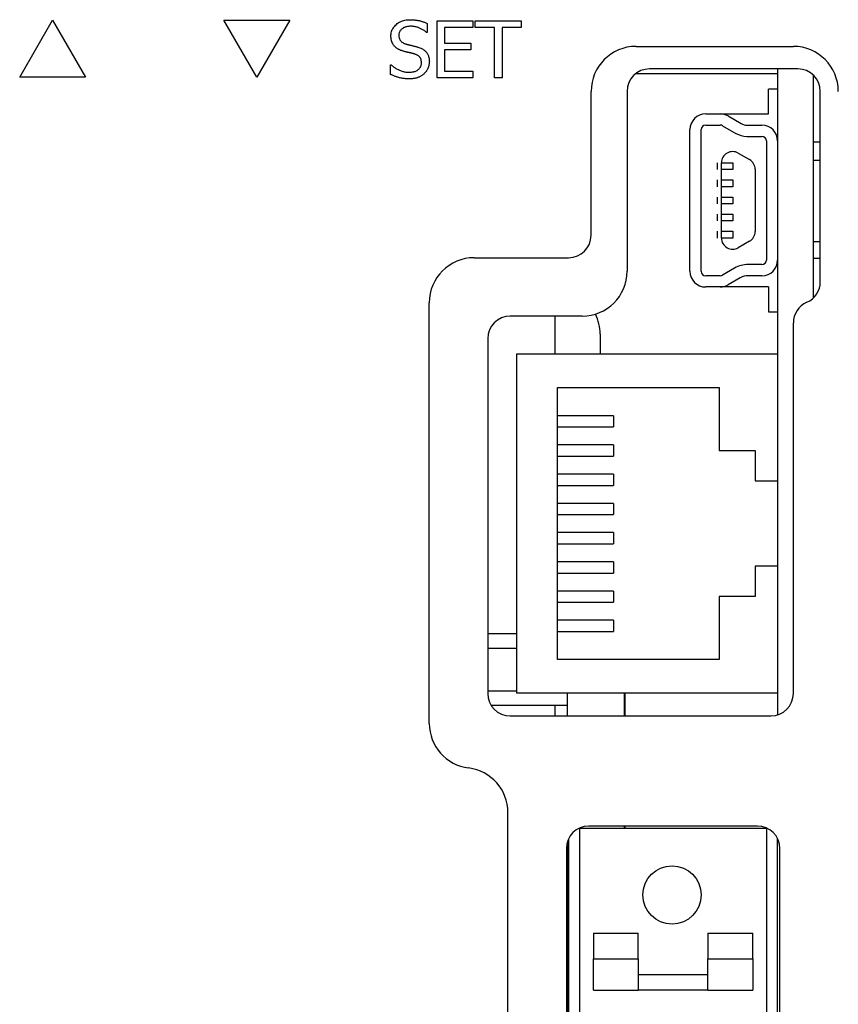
# Model space of a CAD drawing. Extents: x 12050 to 12411, y -1362 to -1020.
# Tile 15 of 36: x 12129 to 12166, y -1148 to -1104. Entities that reach past the tile are written whole.
import ezdxf

# ---------------------------------------------------------------- set-up
doc = ezdxf.new("R2010")
doc.units = 0
doc.layers.add('2', color=2, linetype='CONTINUOUS')

msp = doc.modelspace()

# ---------------------------------------------------------------- linework, layer by layer
at = {"layer": '2', "color": 7}
for p, q in [((12129.493, -1106.746), (12130.959, -1104.206)), ((12130.959, -1104.206), (12132.426, -1106.746)), ((12140.047, -1106.746), (12138.58, -1104.206)), ((12138.58, -1104.206), (12141.513, -1104.206)), ((12141.513, -1104.206), (12140.047, -1106.746)), ((12147.623, -1104.356), (12147.623, -1104.76)), ((12148.065, -1104.237), (12149.654, -1104.237)), ((12148.065, -1106.777), (12148.065, -1104.237)), ((12149.654, -1104.537), (12148.403, -1104.537)), ((12148.403, -1104.537), (12148.403, -1105.233)), ((12149.654, -1104.237), (12149.654, -1104.537)), ((12149.766, -1104.537), (12149.766, -1104.237)), ((12149.766, -1104.237), (12151.807, -1104.237)), ((12150.618, -1104.537), (12149.766, -1104.537)), ((12150.618, -1106.777), (12150.618, -1104.537)), ((12151.807, -1104.537), (12150.955, -1104.537)), ((12150.955, -1104.537), (12150.955, -1106.777)), ((12151.807, -1104.237), (12151.807, -1104.537)), ((12147.623, -1104.76), (12147.598, -1104.76)), ((12148.403, -1105.233), (12149.57, -1105.233)), ((12149.57, -1105.233), (12149.57, -1105.534)), ((12156.92, -1105.38), (12163.92, -1105.38)), ((12149.57, -1105.534), (12148.403, -1105.534)), ((12148.403, -1105.534), (12148.403, -1106.476)), ((12145.995, -1106.625), (12145.995, -1106.201)), ((12145.995, -1106.201), (12146.019, -1106.201)), ((12148.403, -1106.476), (12149.654, -1106.476)), ((12149.654, -1106.476), (12149.654, -1106.777)), ((12156.92, -1106.58), (12163.22, -1106.58)), ((12164.12, -1106.38), (12157.52, -1106.38)), ((12163.22, -1106.38), (12163.22, -1109.581)), ((12164.82, -1116.561), (12164.82, -1106.666)), ((12132.426, -1106.746), (12129.493, -1106.746)), ((12149.654, -1106.777), (12148.065, -1106.777)), ((12150.955, -1106.777), (12150.618, -1106.777)), ((12154.92, -1113.78), (12154.92, -1107.38)), ((12156.52, -1107.38), (12156.52, -1115.38)), ((12163.22, -1107.281), (12162.82, -1107.281)), ((12162.82, -1108.381), (12162.82, -1107.281)), ((12165.12, -1115.847), (12165.12, -1107.38)), ((12160.02, -1108.381), (12160.667, -1108.381)), ((12160.667, -1108.381), (12162.82, -1108.381)), ((12161.017, -1108.474), (12161.604, -1108.814)), ((12160.02, -1108.881), (12160.667, -1108.881)), ((12160.767, -1108.907), (12161.354, -1109.247)), ((12161.854, -1108.881), (12162.52, -1108.881)), ((12159.32, -1115.381), (12159.32, -1109.081)), ((12159.82, -1115.381), (12159.82, -1109.081)), ((12161.854, -1109.381), (12162.52, -1109.381)), ((12162.72, -1109.581), (12162.72, -1114.881)), ((12163.22, -1109.581), (12163.22, -1114.881)), ((12164.82, -1109.62), (12165.12, -1109.62)), ((12161.47, -1110.125), (12161.97, -1110.414)), ((12160.531, -1110.558), (12160.531, -1110.858)), ((12160.72, -1110.858), (12160.72, -1110.558)), ((12160.72, -1110.558), (12161.22, -1110.558)), ((12160.72, -1110.558), (12160.72, -1110.558)), ((12161.22, -1110.558), (12161.22, -1110.858)), ((12164.82, -1110.441), (12165.12, -1110.441)), ((12161.22, -1110.858), (12160.72, -1110.858)), ((12160.72, -1111.319), (12160.72, -1110.858)), ((12162.22, -1110.847), (12162.22, -1113.614)), ((12160.531, -1111.319), (12160.531, -1111.619)), ((12160.72, -1111.619), (12160.72, -1111.319)), ((12160.72, -1111.319), (12161.22, -1111.319)), ((12161.22, -1111.319), (12161.22, -1111.619)), ((12161.22, -1111.619), (12160.72, -1111.619)), ((12160.72, -1112.081), (12160.72, -1111.619)), ((12160.531, -1112.081), (12160.531, -1112.381)), ((12160.72, -1112.381), (12160.72, -1112.081)), ((12160.72, -1112.081), (12161.22, -1112.081)), ((12161.22, -1112.381), (12160.72, -1112.381)), ((12160.72, -1112.842), (12160.72, -1112.381)), ((12161.22, -1112.081), (12161.22, -1112.381)), ((12160.531, -1112.842), (12160.531, -1113.142)), ((12160.72, -1113.142), (12160.72, -1112.842)), ((12160.72, -1112.842), (12161.22, -1112.842)), ((12161.22, -1112.842), (12161.22, -1113.142)), ((12161.22, -1113.142), (12160.72, -1113.142)), ((12160.72, -1113.603), (12160.72, -1113.142)), ((12160.531, -1113.603), (12160.531, -1113.903)), ((12160.72, -1113.903), (12160.72, -1113.603)), ((12160.72, -1113.603), (12161.22, -1113.603)), ((12161.22, -1113.603), (12161.22, -1113.903)), ((12161.22, -1113.903), (12160.72, -1113.903)), ((12161.97, -1114.048), (12161.47, -1114.336)), ((12164.82, -1114.062), (12165.12, -1114.062)), ((12149.72, -1114.78), (12153.92, -1114.78)), ((12163.22, -1114.881), (12163.22, -1119.055)), ((12164.82, -1114.799), (12165.12, -1114.799)), ((12161.308, -1115.241), (12160.767, -1115.554)), ((12162.52, -1115.081), (12161.908, -1115.081)), ((12160.667, -1115.581), (12160.02, -1115.581)), ((12161.558, -1115.674), (12161.017, -1115.987)), ((12162.52, -1115.581), (12161.908, -1115.581)), ((12160.667, -1116.081), (12160.02, -1116.081)), ((12162.82, -1116.081), (12160.667, -1116.081)), ((12162.82, -1116.081), (12162.82, -1117.181)), ((12147.72, -1135.492), (12147.72, -1116.78)), ((12162.82, -1117.181), (12163.22, -1117.181)), ((12154.52, -1117.38), (12151.32, -1117.38)), ((12153.32, -1119.055), (12153.32, -1117.38)), ((12163.92, -1134.16), (12163.92, -1117.68)), ((12150.32, -1118.38), (12150.32, -1134.16)), ((12155.32, -1118.18), (12155.32, -1119.055)), ((12151.62, -1119.055), (12163.22, -1119.055)), ((12151.62, -1134.155), (12151.62, -1119.055)), ((12163.22, -1119.055), (12163.22, -1124.705)), ((12153.42, -1120.555), (12160.62, -1120.555)), ((12153.42, -1121.805), (12153.42, -1120.555)), ((12160.62, -1120.555), (12160.62, -1123.355)), ((12155.92, -1121.805), (12153.42, -1121.805)), ((12153.42, -1122.305), (12153.42, -1121.805)), ((12155.92, -1121.805), (12155.92, -1122.305)), ((12153.42, -1122.305), (12155.92, -1122.305)), ((12153.42, -1123.105), (12153.42, -1122.305)), ((12155.92, -1123.105), (12153.42, -1123.105)), ((12153.42, -1123.605), (12153.42, -1123.105)), ((12155.92, -1123.105), (12155.92, -1123.605)), ((12160.62, -1123.355), (12162.22, -1123.355)), ((12162.22, -1123.355), (12162.22, -1124.705)), ((12153.42, -1123.605), (12155.92, -1123.605)), ((12153.42, -1124.405), (12153.42, -1123.605)), ((12155.92, -1124.405), (12153.42, -1124.405)), ((12153.42, -1124.905), (12153.42, -1124.405)), ((12155.92, -1124.405), (12155.92, -1124.905)), ((12153.42, -1124.905), (12155.92, -1124.905)), ((12153.42, -1125.705), (12153.42, -1124.905)), ((12162.22, -1124.705), (12163.22, -1124.705)), ((12163.22, -1124.705), (12163.22, -1128.505)), ((12155.92, -1125.705), (12153.42, -1125.705)), ((12153.42, -1126.205), (12153.42, -1125.705)), ((12155.92, -1125.705), (12155.92, -1126.205)), ((12153.42, -1126.205), (12155.92, -1126.205)), ((12153.42, -1127.005), (12153.42, -1126.205)), ((12155.92, -1127.005), (12153.42, -1127.005)), ((12153.42, -1127.505), (12153.42, -1127.005)), ((12155.92, -1127.005), (12155.92, -1127.505)), ((12153.42, -1127.505), (12155.92, -1127.505)), ((12153.42, -1128.305), (12153.42, -1127.505)), ((12155.92, -1128.305), (12153.42, -1128.305)), ((12153.42, -1128.805), (12153.42, -1128.305)), ((12155.92, -1128.305), (12155.92, -1128.805)), ((12162.22, -1128.505), (12162.22, -1129.855)), ((12163.22, -1128.505), (12162.22, -1128.505)), ((12163.22, -1128.505), (12163.22, -1134.155)), ((12153.42, -1128.805), (12155.92, -1128.805)), ((12153.42, -1129.605), (12153.42, -1128.805)), ((12155.92, -1129.605), (12153.42, -1129.605)), ((12153.42, -1130.105), (12153.42, -1129.605)), ((12155.92, -1129.605), (12155.92, -1130.105)), ((12160.62, -1129.855), (12160.62, -1132.655)), ((12162.22, -1129.855), (12160.62, -1129.855)), ((12153.42, -1130.105), (12155.92, -1130.105)), ((12153.42, -1130.905), (12153.42, -1130.105)), ((12155.92, -1130.905), (12153.42, -1130.905)), ((12153.42, -1131.405), (12153.42, -1130.905)), ((12155.92, -1130.905), (12155.92, -1131.405)), ((12150.32, -1131.5), (12151.62, -1131.5)), ((12153.42, -1131.405), (12155.92, -1131.405)), ((12153.42, -1132.655), (12153.42, -1131.405)), ((12150.32, -1132.14), (12151.62, -1132.14)), ((12160.62, -1132.655), (12153.42, -1132.655)), ((12150.32, -1134.04), (12151.62, -1134.04)), ((12163.22, -1134.155), (12151.62, -1134.155)), ((12153.86, -1134.155), (12153.86, -1135.16)), ((12156.4, -1135.16), (12156.4, -1134.155)), ((12156.42, -1134.155), (12156.42, -1135.16)), ((12163.22, -1134.155), (12163.22, -1135.114)), ((12150.466, -1134.68), (12153.86, -1134.68)), ((12153.32, -1135.16), (12153.32, -1134.68)), ((12156.4, -1134.68), (12156.42, -1134.68)), ((12151.32, -1135.16), (12162.92, -1135.16)), ((12151.22, -1192.11), (12151.22, -1139.46)), ((12154.42, -1192.59), (12154.42, -1140.16)), ((12154.42, -1140.16), (12162.72, -1140.16)), ((12162.32, -1140.06), (12154.82, -1140.06)), ((12156.4, -1140.16), (12156.4, -1140.06)), ((12156.42, -1140.06), (12156.42, -1140.16)), ((12162.72, -1140.16), (12162.72, -1192.59)), ((12153.86, -1140.78), (12153.86, -1173.73)), ((12153.92, -1140.624), (12153.92, -1192.126)), ((12163.22, -1192.126), (12163.22, -1140.624)), ((12153.82, -1141.06), (12153.82, -1191.69)), ((12163.32, -1191.69), (12163.32, -1141.06)), ((12153.82, -1141.66), (12153.86, -1141.66)), ((12153.82, -1142.3), (12153.86, -1142.3)), ((12153.82, -1144.2), (12153.86, -1144.2)), ((12155.02, -1144.821), (12157.02, -1144.821)), ((12155.02, -1144.821), (12155.02, -1145.962)), ((12157.02, -1145.962), (12157.02, -1144.821)), ((12160.12, -1144.821), (12160.12, -1145.962)), ((12160.12, -1144.821), (12162.12, -1144.821)), ((12162.12, -1145.962), (12162.12, -1144.821)), ((12153.82, -1144.84), (12153.86, -1144.84)), ((12155.02, -1145.962), (12157.02, -1145.962)), ((12155.02, -1147.36), (12155.02, -1145.962)), ((12157.02, -1145.962), (12157.02, -1147.36)), ((12160.12, -1147.36), (12160.12, -1145.962)), ((12160.12, -1145.962), (12162.12, -1145.962)), ((12162.12, -1145.962), (12162.12, -1147.36)), ((12153.82, -1146.74), (12153.86, -1146.74)), ((12157.02, -1146.66), (12160.12, -1146.66)), ((12153.82, -1147.38), (12153.86, -1147.38)), ((12155.02, -1147.36), (12157.02, -1147.36)), ((12160.12, -1147.36), (12157.02, -1147.36)), ((12160.12, -1147.36), (12162.12, -1147.36))]:
    msp.add_line(p, q, dxfattribs=at)
at = {"layer": '2', "color": 7, "flags": 128}
for points in [[(12146.013, -1104.918), (12146.015, -1104.867), (12146.02, -1104.818), (12146.028, -1104.77), (12146.04, -1104.723), (12146.055, -1104.678), (12146.073, -1104.634), (12146.095, -1104.592), (12146.12, -1104.551), (12146.149, -1104.511), (12146.18, -1104.473), (12146.216, -1104.436), (12146.254, -1104.401), (12146.295, -1104.367), (12146.338, -1104.337), (12146.383, -1104.309), (12146.429, -1104.284), (12146.478, -1104.263), (12146.528, -1104.244), (12146.58, -1104.228), (12146.634, -1104.215), (12146.689, -1104.205), (12146.747, -1104.197), (12146.806, -1104.193), (12146.867, -1104.192)], [(12146.89, -1104.484), (12146.852, -1104.485), (12146.814, -1104.487), (12146.778, -1104.491), (12146.744, -1104.496), (12146.71, -1104.503), (12146.678, -1104.511), (12146.647, -1104.521), (12146.617, -1104.533), (12146.588, -1104.546), (12146.561, -1104.56), (12146.535, -1104.576), (12146.51, -1104.594), (12146.487, -1104.613), (12146.466, -1104.633), (12146.447, -1104.653), (12146.43, -1104.675), (12146.415, -1104.698), (12146.402, -1104.721), (12146.39, -1104.746), (12146.381, -1104.771), (12146.374, -1104.798), (12146.369, -1104.825), (12146.366, -1104.854), (12146.365, -1104.883)], [(12146.867, -1104.192), (12146.903, -1104.192), (12146.938, -1104.193), (12146.973, -1104.194), (12147.007, -1104.196), (12147.042, -1104.199), (12147.075, -1104.202), (12147.109, -1104.206), (12147.142, -1104.21), (12147.175, -1104.215), (12147.207, -1104.221), (12147.239, -1104.227), (12147.271, -1104.234), (12147.302, -1104.241), (12147.333, -1104.249), (12147.364, -1104.257), (12147.394, -1104.266), (12147.424, -1104.276), (12147.454, -1104.286), (12147.483, -1104.296), (12147.511, -1104.307), (12147.54, -1104.319), (12147.568, -1104.331), (12147.596, -1104.343), (12147.623, -1104.356)], [(12147.598, -1104.76), (12147.577, -1104.741), (12147.556, -1104.723), (12147.533, -1104.706), (12147.51, -1104.689), (12147.485, -1104.672), (12147.46, -1104.656), (12147.433, -1104.64), (12147.406, -1104.624), (12147.378, -1104.609), (12147.349, -1104.594), (12147.318, -1104.58), (12147.287, -1104.566), (12147.256, -1104.553), (12147.224, -1104.541), (12147.192, -1104.53), (12147.159, -1104.52), (12147.126, -1104.512), (12147.093, -1104.504), (12147.06, -1104.498), (12147.027, -1104.493), (12146.993, -1104.489), (12146.959, -1104.486), (12146.925, -1104.484), (12146.89, -1104.484)], [(12146.178, -1105.377), (12146.165, -1105.363), (12146.153, -1105.348), (12146.141, -1105.333), (12146.13, -1105.318), (12146.119, -1105.302), (12146.108, -1105.286), (12146.099, -1105.269), (12146.089, -1105.252), (12146.08, -1105.234), (12146.072, -1105.217), (12146.064, -1105.198), (12146.056, -1105.18), (12146.05, -1105.16), (12146.043, -1105.141), (12146.038, -1105.121), (12146.032, -1105.1), (12146.028, -1105.079), (12146.024, -1105.058), (12146.021, -1105.036), (12146.018, -1105.013), (12146.016, -1104.99), (12146.014, -1104.967), (12146.014, -1104.943), (12146.013, -1104.918)], [(12146.365, -1104.883), (12146.366, -1104.91), (12146.368, -1104.935), (12146.371, -1104.959), (12146.375, -1104.983), (12146.38, -1105.006), (12146.387, -1105.028), (12146.394, -1105.048), (12146.403, -1105.068), (12146.413, -1105.088), (12146.425, -1105.106), (12146.437, -1105.123), (12146.451, -1105.139), (12146.465, -1105.155), (12146.481, -1105.17), (12146.498, -1105.184), (12146.516, -1105.197), (12146.535, -1105.21), (12146.555, -1105.222), (12146.576, -1105.233), (12146.598, -1105.244), (12146.621, -1105.254), (12146.645, -1105.263), (12146.67, -1105.271), (12146.697, -1105.278)], [(12146.598, -1105.602), (12146.576, -1105.596), (12146.555, -1105.589), (12146.534, -1105.583), (12146.513, -1105.576), (12146.493, -1105.569), (12146.473, -1105.562), (12146.454, -1105.555), (12146.435, -1105.547), (12146.416, -1105.539), (12146.398, -1105.531), (12146.38, -1105.523), (12146.362, -1105.514), (12146.345, -1105.505), (12146.328, -1105.496), (12146.312, -1105.486), (12146.295, -1105.476), (12146.28, -1105.465), (12146.264, -1105.454), (12146.249, -1105.442), (12146.234, -1105.43), (12146.22, -1105.417), (12146.205, -1105.404), (12146.191, -1105.391), (12146.178, -1105.377)], [(12146.697, -1105.278), (12146.715, -1105.283), (12146.734, -1105.288), (12146.753, -1105.293), (12146.773, -1105.299), (12146.794, -1105.304), (12146.816, -1105.309), (12146.838, -1105.315), (12146.861, -1105.32), (12146.884, -1105.326), (12146.909, -1105.332), (12146.933, -1105.338), (12146.959, -1105.344), (12146.985, -1105.35), (12147.009, -1105.356), (12147.033, -1105.362), (12147.057, -1105.368), (12147.079, -1105.374), (12147.101, -1105.38), (12147.123, -1105.385), (12147.143, -1105.391), (12147.163, -1105.396), (12147.182, -1105.402), (12147.2, -1105.407), (12147.217, -1105.412)], [(12147.217, -1105.412), (12147.26, -1105.426), (12147.301, -1105.441), (12147.339, -1105.457), (12147.376, -1105.475), (12147.411, -1105.493), (12147.444, -1105.513), (12147.475, -1105.534), (12147.504, -1105.555), (12147.531, -1105.578), (12147.556, -1105.602), (12147.579, -1105.628), (12147.6, -1105.654), (12147.62, -1105.682), (12147.637, -1105.71), (12147.653, -1105.74), (12147.668, -1105.77), (12147.68, -1105.802), (12147.691, -1105.834), (12147.701, -1105.868), (12147.708, -1105.903), (12147.714, -1105.939), (12147.718, -1105.976), (12147.721, -1106.013), (12147.722, -1106.052)], [(12147.057, -1105.717), (12147.037, -1105.711), (12147.018, -1105.706), (12146.999, -1105.701), (12146.981, -1105.696), (12146.962, -1105.691), (12146.944, -1105.686), (12146.927, -1105.682), (12146.909, -1105.677), (12146.892, -1105.673), (12146.875, -1105.669), (12146.858, -1105.665), (12146.842, -1105.661), (12146.825, -1105.657), (12146.808, -1105.653), (12146.79, -1105.649), (12146.771, -1105.645), (12146.752, -1105.64), (12146.732, -1105.635), (12146.711, -1105.63), (12146.69, -1105.625), (12146.668, -1105.619), (12146.645, -1105.614), (12146.622, -1105.608), (12146.598, -1105.602)], [(12147.37, -1106.106), (12147.369, -1106.081), (12147.368, -1106.057), (12147.365, -1106.033), (12147.361, -1106.011), (12147.357, -1105.989), (12147.351, -1105.968), (12147.344, -1105.948), (12147.336, -1105.928), (12147.327, -1105.91), (12147.318, -1105.892), (12147.307, -1105.875), (12147.295, -1105.859), (12147.281, -1105.843), (12147.267, -1105.829), (12147.252, -1105.814), (12147.235, -1105.801), (12147.217, -1105.788), (12147.198, -1105.776), (12147.177, -1105.764), (12147.156, -1105.754), (12147.133, -1105.743), (12147.109, -1105.734), (12147.083, -1105.725), (12147.057, -1105.717)], [(12146.019, -1106.201), (12146.048, -1106.226), (12146.076, -1106.251), (12146.106, -1106.274), (12146.135, -1106.297), (12146.166, -1106.319), (12146.197, -1106.339), (12146.229, -1106.359), (12146.261, -1106.378), (12146.294, -1106.396), (12146.328, -1106.413), (12146.362, -1106.429), (12146.397, -1106.443), (12146.432, -1106.457), (12146.467, -1106.47), (12146.502, -1106.481), (12146.536, -1106.491), (12146.57, -1106.5), (12146.604, -1106.508), (12146.638, -1106.515), (12146.672, -1106.52), (12146.705, -1106.524), (12146.738, -1106.527), (12146.771, -1106.529), (12146.804, -1106.53)], [(12146.804, -1106.53), (12146.849, -1106.529), (12146.893, -1106.527), (12146.935, -1106.523), (12146.975, -1106.517), (12147.013, -1106.51), (12147.049, -1106.501), (12147.084, -1106.49), (12147.116, -1106.478), (12147.147, -1106.464), (12147.175, -1106.449), (12147.202, -1106.432), (12147.227, -1106.414), (12147.249, -1106.394), (12147.27, -1106.373), (12147.289, -1106.351), (12147.306, -1106.328), (12147.321, -1106.304), (12147.334, -1106.279), (12147.345, -1106.252), (12147.354, -1106.225), (12147.361, -1106.197), (12147.366, -1106.168), (12147.369, -1106.137), (12147.37, -1106.106)], [(12147.722, -1106.052), (12147.721, -1106.077), (12147.72, -1106.102), (12147.718, -1106.127), (12147.715, -1106.152), (12147.711, -1106.176), (12147.706, -1106.201), (12147.701, -1106.226), (12147.695, -1106.25), (12147.688, -1106.274), (12147.68, -1106.298), (12147.671, -1106.323), (12147.661, -1106.347), (12147.65, -1106.37), (12147.639, -1106.394), (12147.628, -1106.416), (12147.615, -1106.438), (12147.602, -1106.459), (12147.588, -1106.48), (12147.574, -1106.5), (12147.558, -1106.52), (12147.543, -1106.538), (12147.526, -1106.557), (12147.509, -1106.575), (12147.491, -1106.592)], [(12146.828, -1106.822), (12146.783, -1106.822), (12146.739, -1106.821), (12146.696, -1106.819), (12146.654, -1106.816), (12146.613, -1106.812), (12146.573, -1106.808), (12146.535, -1106.803), (12146.497, -1106.797), (12146.461, -1106.79), (12146.426, -1106.782), (12146.392, -1106.774), (12146.359, -1106.765), (12146.327, -1106.755), (12146.295, -1106.745), (12146.264, -1106.734), (12146.233, -1106.723), (12146.202, -1106.712), (12146.171, -1106.701), (12146.141, -1106.689), (12146.111, -1106.677), (12146.082, -1106.664), (12146.052, -1106.651), (12146.023, -1106.638), (12145.995, -1106.625)], [(12147.491, -1106.592), (12147.471, -1106.61), (12147.45, -1106.627), (12147.428, -1106.644), (12147.407, -1106.66), (12147.384, -1106.675), (12147.361, -1106.69), (12147.338, -1106.704), (12147.315, -1106.717), (12147.29, -1106.729), (12147.266, -1106.741), (12147.241, -1106.752), (12147.215, -1106.762), (12147.189, -1106.772), (12147.162, -1106.781), (12147.133, -1106.789), (12147.104, -1106.796), (12147.073, -1106.802), (12147.041, -1106.807), (12147.009, -1106.812), (12146.975, -1106.816), (12146.94, -1106.818), (12146.904, -1106.821), (12146.867, -1106.822), (12146.828, -1106.822)]]:
    msp.add_lwpolyline(points, dxfattribs=at)
at = {"layer": '2', "color": 7}
msp.add_circle((12158.52, -1143.125), 1.3, dxfattribs=at)
for centre, radius, start, end in [((12156.92, -1107.38), 2, 90, 180), ((12163.92, -1107.38), 2, 0, 90), ((12157.52, -1107.38), 1, 90, 180), ((12164.12, -1107.38), 1, 0, 90), ((12160.02, -1109.081), 0.7, 90, 180), ((12160.667, -1109.081), 0.7, 60, 90), ((12160.02, -1109.081), 0.2, 90, 180), ((12160.667, -1109.081), 0.2, 60, 90), ((12161.854, -1108.381), 0.5, 240, 270), ((12162.52, -1109.581), 0.7, 0, 90), ((12161.854, -1108.381), 1, 240, 270), ((12162.52, -1109.581), 0.2, 0, 90), ((12161.22, -1110.558), 0.5, 60, 180), ((12161.72, -1110.847), 0.5, 0, 60), ((12161.72, -1113.614), 0.5, 300, 0), ((12153.92, -1113.78), 1, 270, 0), ((12161.22, -1113.903), 0.5, 180, 300), ((12149.72, -1116.78), 2, 90, 180), ((12162.52, -1114.881), 0.2, 270, 0), ((12162.52, -1114.881), 0.7, 270, 0), ((12154.52, -1115.38), 2, 270, 0), ((12160.02, -1115.381), 0.7, 180, 270), ((12160.02, -1115.381), 0.2, 180, 270), ((12161.908, -1116.281), 1.2, 90, 120), ((12160.667, -1115.381), 0.2, 270, 300), ((12161.908, -1116.281), 0.7, 90, 120), ((12164.12, -1115.847), 1, 293.5782, 0), ((12160.667, -1115.381), 0.7, 270, 300), ((12164.92, -1117.68), 1, 113.5782, 180), ((12151.32, -1118.38), 1, 90, 180), ((12153.32, -1118.18), 2, 0, 26.4024), ((12151.32, -1134.16), 1, 180, 270), ((12162.92, -1134.16), 1, 270, 0), ((12149.72, -1135.492), 2, 180, 262.8192), ((12149.22, -1139.46), 2, 0, 82.8192), ((12154.82, -1141.06), 1, 90, 180), ((12162.32, -1141.06), 1, 0, 90)]:
    msp.add_arc(centre, radius, start, end, dxfattribs=at)

doc.saveas('drawing.dxf')
